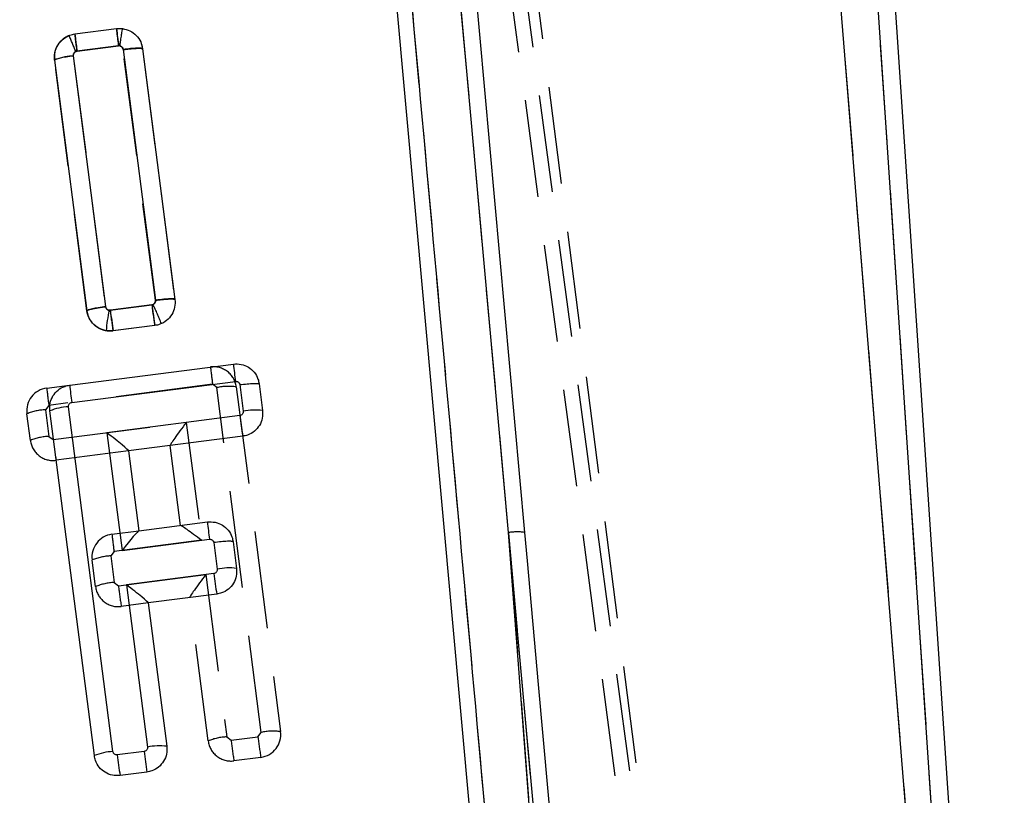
# Model space of a CAD drawing. Extents: x 62 to 368, y 48 to 256.
# Tile 27 of 41: x 89 to 102, y 212 to 222. Entities that reach past the tile are written whole.
import ezdxf

# ---------------------------------------------------------------- set-up
doc = ezdxf.new("R2010")
doc.units = 0
doc.linetypes.add('HIDDEN', pattern=[1.905, 1.27, -0.635])
doc.layers.get('0').update_dxf_attribs({"linetype": 'CONTINUOUS'})

msp = doc.modelspace()

# ---------------------------------------------------------------- linework, layer by layer
at = {"color": 7, "linetype": 'HIDDEN'}
for p, q in [((99.0355, 197.329), (93.0566, 242.2551)), ((99.229, 197.3948), (93.2986, 241.8524)), ((99.2495, 197.4891), (93.6467, 240.9327)), ((99.5943, 235.2785), (101.8614, 201.3747)), ((101.6671, 201.5346), (98.9583, 234.9523)), ((95.6339, 215.6087), (94.0839, 232.702)), ((89.9716, 222.1137), (90.5153, 222.1839)), ((90.5426, 221.9576), (89.9988, 221.8874)), ((91.0246, 218.6402), (90.6035, 221.91)), ((90.8563, 221.9209), (90.8563, 221.9208)), ((90.8563, 221.9208), (91.2775, 218.6503)), ((90.1308, 218.503), (89.7097, 221.7736)), ((90.1308, 218.503), (89.7097, 221.7736)), ((89.9527, 221.8272), (90.3738, 218.5569)), ((90.4345, 218.5089), (90.9784, 218.5791)), ((90.9784, 218.5791), (90.9938, 218.5836)), ((90.1308, 218.503), (90.1308, 218.503)), ((91.0152, 218.3096), (90.4714, 218.2393)), ((91.0152, 218.3096), (90.4714, 218.2393)), ((89.6072, 217.4939), (89.9049, 217.5323)), ((91.7709, 217.5431), (89.6343, 217.2675)), ((91.8269, 217.4999), (91.7709, 217.5431)), ((92.3787, 217.5489), (92.3787, 217.5488)), ((92.4062, 213.0018), (91.8269, 217.4999)), ((92.0798, 217.5102), (92.659, 213.0121)), ((89.6343, 217.2675), (89.5911, 217.2115)), ((89.3928, 216.8108), (89.348, 217.1579)), ((89.5911, 217.2115), (89.6358, 216.8644)), ((89.6918, 216.8212), (91.4283, 217.0451)), ((91.4283, 217.0451), (91.6263, 215.5078)), ((89.6358, 216.8644), (89.6918, 216.8212)), ((90.6752, 216.6737), (89.7287, 216.5517)), ((91.3513, 215.7022), (91.217, 216.7448)), ((90.4581, 215.587), (90.8092, 215.6323)), ((96.6166, 202.6451), (95.6339, 215.6087)), ((96.7802, 202.9523), (95.6339, 215.6087)), ((91.6263, 215.5078), (90.4851, 215.3607)), ((92.0394, 215.4886), (92.0395, 215.4885)), ((90.4851, 215.3607), (90.4419, 215.3047)), ((90.2437, 214.904), (90.1989, 215.2511)), ((90.4419, 215.3047), (90.4867, 214.9576)), ((90.4867, 214.9576), (90.5427, 214.9144)), ((90.5427, 214.9144), (91.6837, 215.0615)), ((91.6837, 215.0615), (91.9564, 212.9437)), ((91.7134, 212.8902), (91.4725, 214.7612)), ((90.9318, 214.6903), (90.5796, 214.6448)), ((91.9564, 212.9437), (92.0124, 212.9005)), ((92.0124, 212.9005), (92.363, 212.9458)), ((92.363, 212.9458), (92.4062, 213.0018)), ((92.3999, 212.6763), (92.0493, 212.631))]:
    msp.add_line(p, q, dxfattribs=at)
at = {"color": 7, "linetype": 'CONTINUOUS'}
for p, q in [((99.5943, 235.2785), (101.8614, 201.3747)), ((102.1023, 201.2314), (99.8245, 235.2939)), ((101.6671, 201.5346), (98.9583, 234.9523)), ((95.6339, 215.6087), (94.0839, 232.702)), ((93.3257, 231.8431), (95.9022, 203.3592)), ((89.9744, 222.1142), (90.5182, 222.1842)), ((90.5182, 222.1842), (90.5949, 222.1843)), ((90.0023, 221.8879), (90.545, 221.9578)), ((90.6049, 221.9116), (91.0274, 218.6411)), ((90.8578, 221.9217), (91.2803, 218.6512)), ((90.1337, 218.5027), (89.7113, 221.7732)), ((90.3768, 218.5563), (89.9544, 221.8265)), ((90.9796, 218.5792), (90.4367, 218.5093)), ((90.4367, 218.5093), (90.4216, 218.5096)), ((91.0177, 218.3098), (90.4739, 218.2398)), ((90.4739, 218.2398), (90.3816, 218.2421)), ((89.9061, 217.5324), (92.0428, 217.808)), ((89.9332, 217.3061), (92.0692, 217.5815)), ((92.1259, 217.5386), (92.1706, 217.1913)), ((92.3787, 217.5488), (92.4235, 217.2017)), ((90.2279, 212.6986), (89.647, 217.1964)), ((90.4709, 212.7522), (89.89, 217.25)), ((92.1274, 217.1353), (90.3909, 216.9114)), ((90.3909, 216.9114), (90.5895, 215.3741)), ((92.1643, 216.8658), (90.6758, 216.6738)), ((90.6758, 216.6738), (90.8103, 215.6325)), ((90.8103, 215.6325), (91.7035, 215.7477)), ((96.6166, 202.6451), (95.6339, 215.6087)), ((96.7802, 202.9523), (95.6339, 215.6087)), ((90.5895, 215.3741), (91.7299, 215.5212)), ((91.7866, 215.4782), (91.8314, 215.131)), ((92.0395, 215.4885), (92.0842, 215.1414)), ((91.7882, 215.075), (90.6472, 214.9278)), ((90.6472, 214.9278), (90.9207, 212.8102)), ((91.8251, 214.8055), (90.932, 214.6903)), ((90.932, 214.6903), (91.1735, 212.8206)), ((90.8775, 212.7542), (90.5276, 212.7091)), ((90.9143, 212.4846), (90.5637, 212.4394))]:
    msp.add_line(p, q, dxfattribs=at)
at = {"color": 7, "linetype": 'CONTINUOUS', "flags": 128}
for points in [[(94.4122, 231.4073), (94.4739, 230.7264), (95.0579, 224.2779), (95.8419, 215.612)], [(95.8419, 215.612), (95.8755, 215.2405), (96.0212, 213.6284), (96.6038, 207.1797), (96.9849, 202.9559)]]:
    msp.add_lwpolyline(points, dxfattribs=at)
at = {"color": 7, "linetype": 'HIDDEN', "flags": 128}
msp.add_lwpolyline([(90.8416, 221.9785), (90.8563, 221.9209), (90.8563, 221.9209), (90.8563, 221.9209)], dxfattribs=at)
at = {"color": 7, "linetype": 'HIDDEN'}
for centre, radius, start, end in [((97.4581, 222.9049), 6.9801, 185.92877, 187.80004), ((86.3075, 220.467), 3.9414, 21.06881, 24.38594), ((96.5436, 222.7896), 6.6067, 185.87237, 187.84949), ((89.9838, 221.1075), 0.7203, 92.47058, 112.36778), ((90.006, 221.8323), 0.0555, 97.38359, 111.66315), ((99.1838, 219.5596), 8.2638, 186.81421, 188.70053), ((87.6269, 216.9425), 3.7455, 21.82862, 25.9856), ((98.7156, 219.5058), 8.3409, 186.86456, 188.73347), ((91.7822, 217.4719), 0.3, 7.33837, 97.34872), ((98.2722, 218.4357), 6.5623, 185.8276, 187.81806), ((89.6455, 217.1963), 0.3, 97.34872, 187.34872), ((96.1355, 218.1602), 6.5623, 185.8276, 187.81806), ((91.983, 216.7804), 0.7362, 82.44385, 102.23693), ((89.6222, 216.4922), 0.72, 92.47785, 112.38452), ((89.667, 216.1451), 0.72, 92.47785, 112.38452), ((89.6903, 216.8492), 0.3, 187.34872, 277.34872), ((97.9594, 217.8149), 8.3271, 186.85351, 188.72548), ((95.7494, 214.8794), 0.7384, 82.80135, 98.99634), ((90.4964, 215.2895), 0.3, 97.34872, 187.34872), ((96.993, 216.2541), 6.5689, 185.8286, 187.81706), ((90.4731, 214.5854), 0.72, 92.47785, 112.38461), ((90.5178, 214.2383), 0.72, 92.47785, 112.38461), ((90.5412, 214.9424), 0.3, 187.34872, 277.34872), ((98.8091, 215.9079), 8.3259, 186.85357, 188.7258), ((91.9874, 212.2243), 0.7201, 92.46657, 112.36844), ((100.2952, 213.8976), 8.3425, 186.86455, 188.73309), ((100.6428, 213.9425), 8.3396, 186.86442, 188.73361), ((92.3615, 212.9738), 0.3, 277.3591, 7.33837), ((92.5622, 212.2827), 0.7358, 82.43826, 102.24254), ((92.0109, 212.9285), 0.3, 187.33734, 277.3591)]:
    msp.add_arc(centre, radius, start, end, dxfattribs=at)
at = {"color": 7, "linetype": 'CONTINUOUS'}
for centre, radius, start, end in [((96.9812, 222.8352), 6.4957, 185.75214, 187.76299), ((90.5522, 221.9017), 0.0566, 83.37808, 97.28926), ((92.3707, 218.0815), 1.9955, 167.61084, 175.38365), ((98.8285, 219.5308), 8.4537, 186.94066, 188.78465), ((98.3817, 218.4311), 6.3694, 185.61465, 187.66543), ((96.4397, 218.1993), 6.5675, 185.82837, 187.81731), ((89.9211, 216.5306), 0.7201, 92.47439, 112.37774), ((92.3269, 216.4707), 0.7373, 82.4711, 102.23337), ((100.3968, 218.1292), 8.3289, 186.85367, 188.72528), ((90.8236, 216.6934), 0.1491, 187.23794, 187.54399), ((98.0424, 216.3706), 6.3694, 185.61231, 187.66315), ((90.7959, 215.7396), 0.1081, 277.0317, 277.64964), ((95.7494, 214.8794), 0.7384, 82.80135, 98.99634), ((91.9874, 214.4119), 0.7359, 82.44118, 102.24301), ((100.049, 216.0678), 8.3202, 186.85289, 188.72645), ((90.8072, 214.6748), 0.1257, 7.0737, 7.43988), ((91.0769, 212.0909), 0.736, 82.45699, 102.25429), ((90.5021, 212.033), 0.7198, 92.48602, 112.39709), ((98.5362, 213.6439), 8.0629, 186.65799, 188.59128), ((99.1297, 213.7443), 8.3114, 186.84211, 188.71772)]:
    msp.add_arc(centre, radius, start, end, dxfattribs=at)
at = {"color": 7, "linetype": 'HIDDEN'}
for centre, major_axis, ratio, start_param, end_param in [((91.4332, 217.0236), (0.2158, 0.2796), 0.0483709, 1.5308417, 3.0932499), ((91.6312, 215.4862), (0.2797, -0.2158), 0.0399838, 1.6191391, 3.1016381), ((91.6886, 215.0399), (0.2158, 0.2796), 0.0483709, 1.5308417, 3.0932499)]:
    msp.add_ellipse(centre, major_axis=major_axis, ratio=ratio, start_param=start_param, end_param=end_param, dxfattribs=at)
at = {"color": 7, "linetype": 'CONTINUOUS'}
for centre, major_axis, ratio, start_param, end_param in [((90.3958, 216.8898), (0.2797, -0.2158), 0.0399855, 0.0399721, 1.6191216), ((90.5944, 215.3525), (0.2157, 0.2796), 0.0483726, 0.0483253, 1.5308242), ((90.652, 214.9062), (0.2797, -0.2158), 0.0399855, 0.0399721, 1.6191216)]:
    msp.add_ellipse(centre, major_axis=major_axis, ratio=ratio, start_param=start_param, end_param=end_param, dxfattribs=at)
for points, knots in [([(93.4894, 232.2062), (93.9304, 227.3439), (94.8075, 217.6753), (95.6831, 208.0062), (96.1183, 203.1996)], [0, 0, 0, 0, 0.502896, 1, 1, 1, 1]), ([(89.3661, 202.3055), (88.8366, 206.5301), (87.7794, 214.9665), (86.723, 223.4043), (86.1955, 227.6167)], [0, 0, 0, 0, 0.50076016, 1, 1, 1, 1]), ([(89.5463, 202.5159), (89.5443, 202.5314), (89.4755, 203.082), (89.139, 205.7726), (88.0995, 214.084), (87.1269, 221.8612), (86.4219, 227.498)], [0, 0, 0, 0, 0.00186925, 0.06612313, 0.3231391, 1, 1, 1, 1]), ([(90.5949, 222.1843), (90.5938, 222.1817), (90.5914, 222.1764), (90.5837, 222.1339), (90.574, 222.0712), (90.5662, 222.0149), (90.5611, 221.9765), (90.5597, 221.9652), (90.5587, 221.9579)], [0, 0, 0, 0, 0.22672099, 0.45343857, 0.68016003, 0.90689398, 0.94019629, 1, 1, 1, 1]), ([(90.5949, 222.1843), (90.6286, 222.1766), (90.6958, 222.1612), (90.779, 222.0975), (90.8375, 222.0152), (90.8513, 221.9517), (90.8578, 221.9217)], [0, 0, 0, 0, 0.2567969, 0.5135861, 0.7706736, 1, 1, 1, 1]), ([(89.7113, 221.7732), (89.7103, 221.8076), (89.7084, 221.8764), (89.7491, 221.9738), (89.8172, 222.0519), (89.8974, 222.0988), (89.9527, 222.1098), (89.9744, 222.1142)], [0, 0, 0, 0, 0.2155366, 0.4310887, 0.6460607, 0.8607761, 1, 1, 1, 1]), ([(89.9744, 222.1142), (89.9747, 222.1108), (89.9752, 222.1042), (89.9813, 222.0528), (89.9906, 221.9787), (89.9984, 221.9182), (90.0023, 221.8879)], [0, 0, 0, 0, 0.2500026, 0.5000058, 0.7500081, 1, 1, 1, 1]), ([(90.5587, 221.9579), (90.5627, 221.9571), (90.5726, 221.955), (90.5868, 221.9466), (90.5967, 221.9351), (90.6027, 221.9232), (90.6041, 221.916), (90.6049, 221.9116)], [0, 0, 0, 0, 0.173694, 0.4309043, 0.6883215, 0.8110777, 1, 1, 1, 1]), ([(90.8578, 221.9217), (90.8537, 221.9241), (90.8454, 221.929), (90.7865, 221.9288), (90.7031, 221.9233), (90.6377, 221.9155), (90.6049, 221.9116)], [0, 0, 0, 0, 0.2499986, 0.5000004, 0.7499994, 1, 1, 1, 1]), ([(89.9544, 221.8265), (89.9222, 221.822), (89.8577, 221.813), (89.7771, 221.7976), (89.7213, 221.7831), (89.7146, 221.7765), (89.7113, 221.7732)], [0, 0, 0, 0, 0.2500012, 0.5000001, 0.7499993, 1, 1, 1, 1]), ([(89.9544, 221.8265), (89.9542, 221.8296), (89.9536, 221.8384), (89.9569, 221.8534), (89.9661, 221.8692), (89.9806, 221.8814), (89.9936, 221.8865), (90.0011, 221.8877), (90.0023, 221.8879)], [0, 0, 0, 0, 0.1101796, 0.3076542, 0.5226761, 0.7376617, 0.954981, 1, 1, 1, 1]), ([(90.3768, 218.5563), (90.3445, 218.5518), (90.2801, 218.5427), (90.1995, 218.5272), (90.1437, 218.5127), (90.137, 218.506), (90.1337, 218.5027)], [0, 0, 0, 0, 0.2499996, 0.4999989, 0.7499998, 1, 1, 1, 1]), ([(90.4216, 218.5096), (90.4155, 218.5114), (90.4034, 218.5148), (90.3888, 218.5272), (90.3797, 218.5417), (90.3776, 218.552), (90.3768, 218.5563)], [0, 0, 0, 0, 0.2716937, 0.5434631, 0.8131017, 1, 1, 1, 1]), ([(91.0274, 218.6411), (91.0277, 218.6373), (91.0283, 218.6275), (91.0241, 218.6116), (91.0157, 218.5988), (91.0045, 218.5885), (90.9932, 218.582), (90.9833, 218.5799), (90.9796, 218.5792)], [0, 0, 0, 0, 0.1288997, 0.3431922, 0.5574769, 0.6511095, 0.8702868, 1, 1, 1, 1]), ([(90.9796, 218.5792), (90.9807, 218.5711), (90.9842, 218.5456), (90.9914, 218.4923), (91.0008, 218.4234), (91.0097, 218.3606), (91.0159, 218.3179), (91.0171, 218.3125), (91.0177, 218.3098)], [0, 0, 0, 0, 0.0588635, 0.187136, 0.3903525, 0.5935697, 0.7967807, 1, 1, 1, 1]), ([(91.2803, 218.6512), (91.2813, 218.6168), (91.2833, 218.5479), (91.2427, 218.4505), (91.1745, 218.3722), (91.0945, 218.3253), (91.0393, 218.3142), (91.0177, 218.3098)], [0, 0, 0, 0, 0.21568883, 0.43140148, 0.64661553, 0.86163378, 1, 1, 1, 1]), ([(91.2803, 218.6514), (91.2772, 218.6535), (91.2711, 218.6577), (91.2275, 218.6587), (91.1771, 218.6562), (91.1112, 218.651), (91.064, 218.6454), (91.0274, 218.6411)], [0, 0, 0, 0, 0.213771, 0.4275423, 0.6413143, 0.7213767, 1, 1, 1, 1]), ([(90.3816, 218.2421), (90.3483, 218.2516), (90.2817, 218.2706), (90.2016, 218.339), (90.1506, 218.4197), (90.1387, 218.4781), (90.1337, 218.5027)], [0, 0, 0, 0, 0.267963, 0.5359014, 0.8040784, 1, 1, 1, 1]), ([(92.0428, 217.808), (92.0768, 217.8089), (92.1448, 217.8108), (92.2408, 217.7706), (92.3179, 217.7035), (92.3639, 217.6246), (92.3746, 217.5701), (92.3787, 217.5488)], [0, 0, 0, 0, 0.2151356, 0.4302502, 0.6458475, 0.8616046, 1, 1, 1, 1]), ([(89.647, 217.1964), (89.646, 217.2303), (89.6439, 217.298), (89.6838, 217.3938), (89.7508, 217.4708), (89.8298, 217.5172), (89.8845, 217.5281), (89.9061, 217.5324)], [0, 0, 0, 0, 0.21514832, 0.43033501, 0.64499007, 0.8594037, 1, 1, 1, 1]), ([(92.0692, 217.5815), (92.075, 217.5817), (92.0865, 217.582), (92.1029, 217.5752), (92.116, 217.5638), (92.1235, 217.5507), (92.1252, 217.5418), (92.1259, 217.5386)], [0, 0, 0, 0, 0.2188591, 0.43767578, 0.65652566, 0.8726732, 1, 1, 1, 1]), ([(92.1259, 217.5386), (92.1586, 217.5425), (92.2241, 217.5503), (92.3074, 217.5559), (92.3663, 217.5561), (92.3746, 217.5513), (92.3787, 217.5489)], [0, 0, 0, 0, 0.2500005, 0.5000011, 0.7500002, 1, 1, 1, 1]), ([(89.89, 217.25), (89.8898, 217.2534), (89.8892, 217.2624), (89.8931, 217.277), (89.9028, 217.2914), (89.9167, 217.302), (89.9278, 217.3047), (89.9332, 217.3061)], [0, 0, 0, 0, 0.1312356, 0.3466825, 0.5660535, 0.7885511, 1, 1, 1, 1]), ([(92.1706, 217.1913), (92.1709, 217.1879), (92.1715, 217.179), (92.1676, 217.1644), (92.1579, 217.15), (92.1439, 217.1394), (92.1328, 217.1367), (92.1274, 217.1353)], [0, 0, 0, 0, 0.1297382, 0.3453387, 0.5651643, 0.7882913, 1, 1, 1, 1]), ([(92.4235, 217.2017), (92.4245, 217.1678), (92.4265, 217.1001), (92.3866, 217.0043), (92.3197, 216.9274), (92.2407, 216.881), (92.186, 216.8701), (92.1643, 216.8658)], [0, 0, 0, 0, 0.2151158, 0.43022886, 0.6448948, 0.85940397, 1, 1, 1, 1]), ([(91.7035, 215.7477), (91.7375, 215.7486), (91.8055, 215.7504), (91.9015, 215.7103), (91.9786, 215.6432), (92.0247, 215.5643), (92.0353, 215.5098), (92.0395, 215.4885)], [0, 0, 0, 0, 0.2151282, 0.4302382, 0.6457937, 0.8615113, 1, 1, 1, 1]), ([(91.7299, 215.5212), (91.7357, 215.5214), (91.7473, 215.5217), (91.7637, 215.5149), (91.7767, 215.5035), (91.7843, 215.4904), (91.786, 215.4815), (91.7866, 215.4782)], [0, 0, 0, 0, 0.2189508, 0.4378745, 0.6567128, 0.8726944, 1, 1, 1, 1]), ([(92.0394, 215.4886), (92.0353, 215.491), (92.027, 215.4958), (91.9682, 215.4956), (91.8848, 215.4899), (91.8193, 215.4821), (91.7866, 215.4782)], [0, 0, 0, 0, 0.2499998, 0.5000004, 0.7499993, 1, 1, 1, 1]), ([(91.8314, 215.131), (91.8316, 215.1276), (91.8322, 215.1187), (91.8283, 215.1041), (91.8186, 215.0897), (91.8047, 215.0791), (91.7936, 215.0763), (91.7882, 215.075)], [0, 0, 0, 0, 0.130249, 0.3458544, 0.5655256, 0.7884292, 1, 1, 1, 1]), ([(92.0842, 215.1414), (92.0852, 215.1075), (92.0873, 215.0398), (92.0474, 214.944), (91.9804, 214.867), (91.9014, 214.8207), (91.8467, 214.8098), (91.8251, 214.8055)], [0, 0, 0, 0, 0.2151069, 0.4302465, 0.644951, 0.8594986, 1, 1, 1, 1]), ([(90.9207, 212.8102), (90.9209, 212.8068), (90.9215, 212.7978), (90.9176, 212.7832), (90.9079, 212.7688), (90.894, 212.7582), (90.8829, 212.7555), (90.8775, 212.7542)], [0, 0, 0, 0, 0.1305176, 0.3462217, 0.5658411, 0.7885403, 1, 1, 1, 1]), ([(91.1735, 212.8206), (91.1746, 212.7867), (91.1766, 212.719), (91.1367, 212.6232), (91.0697, 212.5462), (90.9907, 212.4998), (90.936, 212.4889), (90.9143, 212.4846)], [0, 0, 0, 0, 0.21509342, 0.43019689, 0.64490923, 0.85944507, 1, 1, 1, 1]), ([(90.5637, 212.4394), (90.5297, 212.4385), (90.4618, 212.4367), (90.3658, 212.4768), (90.2887, 212.5439), (90.2427, 212.6228), (90.232, 212.6773), (90.2279, 212.6986)], [0, 0, 0, 0, 0.2151124, 0.4302012, 0.6457088, 0.8614205, 1, 1, 1, 1]), ([(90.5276, 212.7091), (90.5237, 212.7089), (90.5141, 212.7083), (90.4991, 212.7127), (90.4851, 212.7223), (90.4747, 212.7359), (90.4722, 212.7467), (90.4709, 212.7522)], [0, 0, 0, 0, 0.1491083, 0.3656742, 0.5784318, 0.7885568, 1, 1, 1, 1])]:
    msp.add_open_spline(points, degree=3, knots=knots, dxfattribs=at)
at = {"color": 7, "linetype": 'HIDDEN'}
for points, knots in [([(93.4894, 232.2062), (93.9304, 227.3439), (94.8075, 217.6753), (95.6831, 208.0062), (96.1183, 203.1996)], [0, 0, 0, 0, 0.502896, 1, 1, 1, 1]), ([(89.3661, 202.3055), (88.8366, 206.5301), (87.7794, 214.9665), (86.723, 223.4043), (86.1955, 227.6167)], [0, 0, 0, 0, 0.50076016, 1, 1, 1, 1]), ([(90.5153, 222.1839), (90.5153, 222.1839), (90.5462, 222.1878), (90.5774, 222.184), (90.6086, 222.1802)], [0, 0, 0, 0, 0.0006437, 1, 1, 1, 1]), ([(89.7097, 221.7736), (89.7097, 221.7737), (89.7055, 221.8075), (89.7081, 221.8777), (89.7474, 221.9757), (89.8141, 222.0509), (89.8703, 222.0835), (89.8973, 222.0943), (89.8973, 222.0943)], [0, 0, 0, 0, 0.0001509, 0.2568857, 0.5186356, 0.7804899, 0.9998488, 1, 1, 1, 1]), ([(90.6035, 221.91), (90.6027, 221.9143), (90.6005, 221.9246), (90.5917, 221.9391), (90.5777, 221.951), (90.5606, 221.9581), (90.5486, 221.9578), (90.5426, 221.9576)], [0, 0, 0, 0, 0.1523458, 0.3700222, 0.5824436, 0.7911486, 1, 1, 1, 1]), ([(90.6035, 221.91), (90.6363, 221.9139), (90.7017, 221.9218), (90.7851, 221.9276), (90.8439, 221.9279), (90.8522, 221.9232), (90.8563, 221.9209)], [0, 0, 0, 0, 0.2500014, 0.4999997, 0.7499993, 1, 1, 1, 1]), ([(89.9855, 221.8839), (89.9809, 221.8816), (89.9709, 221.8766), (89.9595, 221.8631), (89.9522, 221.8458), (89.9525, 221.8334), (89.9527, 221.8272)], [0, 0, 0, 0, 0.2146871, 0.4735245, 0.737132, 1, 1, 1, 1]), ([(90.1308, 218.503), (90.1332, 218.5059), (90.1381, 218.5115), (90.18, 218.5236), (90.2433, 218.5369), (90.3124, 218.5485), (90.3577, 218.5547), (90.3738, 218.5569)], [0, 0, 0, 0, 0.21586876, 0.43173799, 0.64760639, 0.8745816, 1, 1, 1, 1]), ([(90.3738, 218.5569), (90.3747, 218.5526), (90.3768, 218.5422), (90.3856, 218.5276), (90.3997, 218.5156), (90.4167, 218.5085), (90.4286, 218.5088), (90.4345, 218.5089)], [0, 0, 0, 0, 0.1525332, 0.3711706, 0.5849469, 0.7952887, 1, 1, 1, 1]), ([(90.9938, 218.5836), (90.999, 218.5867), (91.0094, 218.5929), (91.02, 218.608), (91.0254, 218.6244), (91.0249, 218.6354), (91.0246, 218.6402)], [0, 0, 0, 0, 0.2617143, 0.5233586, 0.7880264, 1, 1, 1, 1]), ([(91.0246, 218.6402), (91.0415, 218.6423), (91.0883, 218.648), (91.1596, 218.6545), (91.2247, 218.6577), (91.2683, 218.6566), (91.2745, 218.6524), (91.2775, 218.6503)], [0, 0, 0, 0, 0.129543, 0.3592328, 0.5728213, 0.786411, 1, 1, 1, 1]), ([(90.4714, 218.2393), (90.4714, 218.2393), (90.4376, 218.235), (90.3686, 218.238), (90.2732, 218.2759), (90.1952, 218.3426), (90.1482, 218.4228), (90.1338, 218.4793), (90.1308, 218.503), (90.1308, 218.503)], [0, 0, 0, 0, 0.0001242, 0.214492, 0.425365, 0.6361547, 0.8496345, 0.9998738, 1, 1, 1, 1])]:
    msp.add_open_spline(points, degree=3, knots=knots, dxfattribs=at)

doc.saveas('drawing.dxf')
